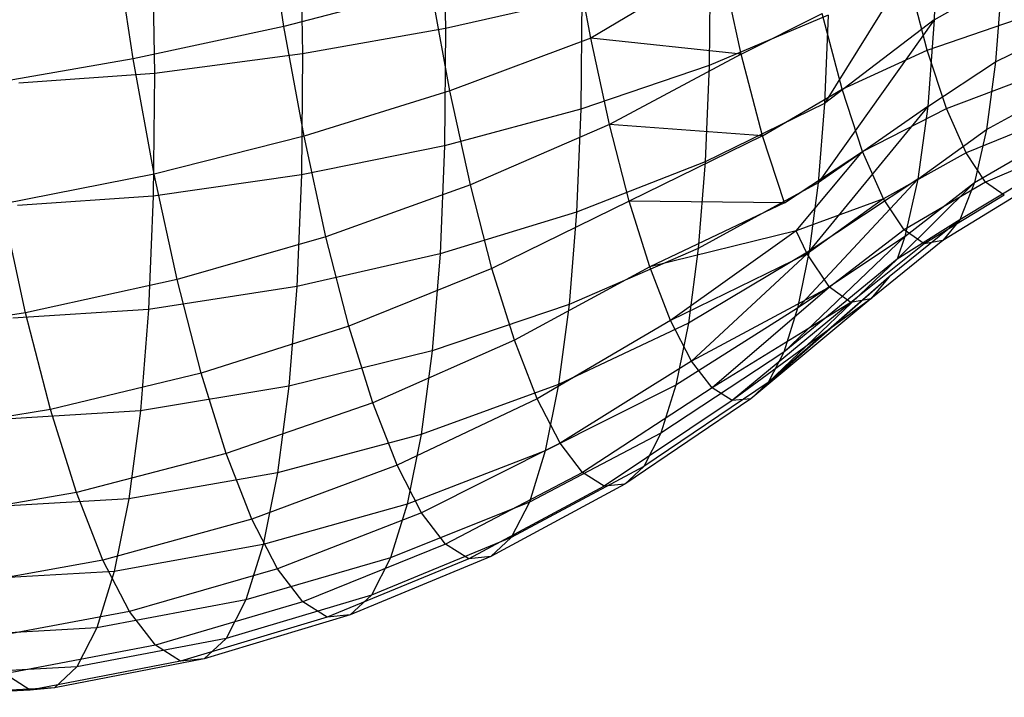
# Model space of a CAD drawing. Extents: x -18.9 to 18.9, y -18.9 to 18.9.
# Tile 42 of 52: x -3.1 to -0.2, y 4.8 to 6.8. Entities that reach past the tile are written whole.
import ezdxf

# ---------------------------------------------------------------- set-up
doc = ezdxf.new("R2010")
doc.units = 0
doc.header["$LTSCALE"] = 2.54
doc.layers.get('0').update_dxf_attribs({"color": 13, "linetype": 'CONTINUOUS'})

# ---------------------------------------------------------------- blocks, each defined once
blk = doc.blocks.new('SATELLITE-S-SENSOR-8011-80')
at = {"color": 0}
for p, q in [((17.3456, 7.1104, 18.2564), (17.3525, 6.7494, 18.3922)), ((17.3456, 7.1104, 18.2564), (17.3525, 6.7494, 18.3922)), ((16.884, 6.7554, 23.5057), (16.8317, 7.0951, 23.6366)), ((16.884, 6.7554, 23.5057), (16.8317, 7.0951, 23.6366)), ((16.9311, 7.048, 18.0945), (16.9382, 6.6757, 18.2346)), ((16.9311, 7.048, 18.0945), (16.9382, 6.6757, 18.2346)), ((18.7772, 7.058, 19.4407), (18.4503, 6.5319, 19.4103)), ((18.7772, 7.058, 19.4407), (18.4503, 6.5319, 19.4103)), ((18.7772, 7.058, 19.4407), (18.7687, 6.7743, 19.6259)), ((18.7772, 7.058, 19.4407), (18.7687, 6.7743, 19.6259)), ((16.4471, 6.661, 23.551), (16.3923, 7.0173, 23.6883)), ((16.4471, 6.661, 23.551), (16.3923, 7.0173, 23.6883)), ((16.5016, 6.9975, 17.973), (16.5088, 6.6193, 18.1152)), ((16.5016, 6.9975, 17.973), (16.5088, 6.6193, 18.1152)), ((17.7731, 6.7209, 23.1456), (17.7232, 6.9939, 23.2954)), ((17.7731, 6.7209, 23.1456), (17.7232, 6.9939, 23.2954)), ((18.1511, 6.9466, 23.0326), (17.7731, 6.7209, 23.1456)), ((18.1511, 6.9466, 23.0326), (17.7731, 6.7209, 23.1456)), ((18.1189, 6.9456, 18.816), (18.1161, 6.642, 18.9783)), ((18.1189, 6.9456, 18.816), (18.1161, 6.642, 18.9783)), ((18.2087, 6.6747, 22.8386), (18.1511, 6.9466, 23.0326)), ((18.2087, 6.6747, 22.8386), (18.1511, 6.9466, 23.0326)), ((18.7483, 6.6867, 22.5113), (18.6945, 6.8924, 22.7159)), ((18.7483, 6.6867, 22.5113), (18.6945, 6.8924, 22.7159)), ((18.7687, 6.7743, 19.6259), (18.9638, 6.8853, 19.7826)), ((18.7687, 6.7743, 19.6259), (18.9638, 6.8853, 19.7826)), ((18.9638, 6.8853, 19.7826), (18.9463, 6.6528, 19.9937)), ((18.9638, 6.8853, 19.7826), (18.9463, 6.6528, 19.9937)), ((17.3108, 6.8667, 23.4202), (16.884, 6.7554, 23.5057)), ((17.3108, 6.8667, 23.4202), (16.884, 6.7554, 23.5057)), ((17.3652, 6.5687, 23.2567), (17.3108, 6.8667, 23.4202)), ((17.3652, 6.5687, 23.2567), (17.3108, 6.8667, 23.4202)), ((17.7473, 6.8396, 18.5867), (17.3525, 6.7494, 18.3922)), ((17.7473, 6.8396, 18.5867), (17.3525, 6.7494, 18.3922)), ((17.7473, 6.8396, 18.5867), (17.7444, 6.5153, 18.7601)), ((17.7473, 6.8396, 18.5867), (17.7444, 6.5153, 18.7601)), ((18.2087, 6.6747, 22.8386), (18.4441, 6.7929, 22.7641)), ((18.2087, 6.6747, 22.8386), (18.4441, 6.7929, 22.7641)), ((18.5014, 6.5736, 22.546), (18.4441, 6.7929, 22.7641)), ((18.5014, 6.5736, 22.546), (18.4441, 6.7929, 22.7641)), ((18.4609, 6.788, 19.2266), (18.1161, 6.642, 18.9783)), ((18.4609, 6.788, 19.2266), (18.1161, 6.642, 18.9783)), ((18.7687, 6.7743, 19.6259), (18.4319, 6.3024, 19.6257)), ((18.7687, 6.7743, 19.6259), (18.4319, 6.3024, 19.6257)), ((18.4609, 6.788, 19.2266), (18.4503, 6.5319, 19.4103)), ((18.4609, 6.788, 19.2266), (18.4503, 6.5319, 19.4103)), ((18.7687, 6.7743, 19.6259), (18.4503, 6.5319, 19.4103)), ((18.7687, 6.7743, 19.6259), (18.4503, 6.5319, 19.4103)), ((18.7483, 6.6867, 22.5113), (19.0069, 6.7756, 22.5001)), ((18.7483, 6.6867, 22.5113), (19.0069, 6.7756, 22.5001)), ((18.7687, 6.7743, 19.6259), (18.75, 6.5237, 19.8533)), ((18.7687, 6.7743, 19.6259), (18.75, 6.5237, 19.8533)), ((16.884, 6.7554, 23.5057), (16.4471, 6.661, 23.551)), ((16.884, 6.7554, 23.5057), (16.4471, 6.661, 23.551)), ((16.9422, 6.437, 23.331), (16.884, 6.7554, 23.5057)), ((16.9422, 6.437, 23.331), (16.884, 6.7554, 23.5057)), ((17.3525, 6.7494, 18.3922), (16.9382, 6.6757, 18.2346)), ((17.3525, 6.7494, 18.3922), (16.9382, 6.6757, 18.2346)), ((17.3525, 6.7494, 18.3922), (17.3494, 6.4093, 18.5741)), ((17.3525, 6.7494, 18.3922), (17.3494, 6.4093, 18.5741)), ((18.9463, 6.6528, 19.9937), (19.1657, 6.7609, 20.1165)), ((18.9463, 6.6528, 19.9937), (19.1657, 6.7609, 20.1165)), ((17.7731, 6.7209, 23.1456), (17.3652, 6.5687, 23.2567)), ((17.7731, 6.7209, 23.1456), (17.3652, 6.5687, 23.2567)), ((17.8272, 6.4711, 22.9609), (17.7731, 6.7209, 23.1456)), ((18.2087, 6.6747, 22.8386), (17.7731, 6.7209, 23.1456)), ((17.8272, 6.4711, 22.9609), (17.7731, 6.7209, 23.1456)), ((18.2087, 6.6747, 22.8386), (17.7731, 6.7209, 23.1456)), ((18.5014, 6.5736, 22.546), (18.7483, 6.6867, 22.5113)), ((18.5014, 6.5736, 22.546), (18.7483, 6.6867, 22.5113)), ((18.8044, 6.5173, 22.2762), (18.7483, 6.6867, 22.5113)), ((18.8044, 6.5173, 22.2762), (18.7483, 6.6867, 22.5113)), ((16.4471, 6.661, 23.551), (16.0043, 6.5846, 23.5557)), ((16.4471, 6.661, 23.551), (16.0043, 6.5846, 23.5557)), ((16.5081, 6.3271, 23.3678), (16.4471, 6.661, 23.551)), ((16.5081, 6.3271, 23.3678), (16.4471, 6.661, 23.551)), ((16.9382, 6.6757, 18.2346), (16.5088, 6.6193, 18.1152)), ((16.9382, 6.6757, 18.2346), (16.5088, 6.6193, 18.1152)), ((16.9382, 6.6757, 18.2346), (16.9351, 6.3249, 18.4221)), ((16.9382, 6.6757, 18.2346), (16.9351, 6.3249, 18.4221)), ((18.2087, 6.6747, 22.8386), (17.8272, 6.4711, 22.9609)), ((18.2087, 6.6747, 22.8386), (17.8272, 6.4711, 22.9609)), ((18.2705, 6.4384, 22.6036), (18.2087, 6.6747, 22.8386)), ((18.2705, 6.4384, 22.6036), (18.2087, 6.6747, 22.8386)), ((18.75, 6.5237, 19.8533), (18.9463, 6.6528, 19.9937)), ((18.75, 6.5237, 19.8533), (18.9463, 6.6528, 19.9937)), ((18.9463, 6.6528, 19.9937), (18.9198, 6.4569, 20.2383)), ((18.9463, 6.6528, 19.9937), (18.9198, 6.4569, 20.2383)), ((18.1161, 6.642, 18.9783), (17.7444, 6.5153, 18.7601)), ((18.1161, 6.642, 18.9783), (17.7444, 6.5153, 18.7601)), ((18.1161, 6.642, 18.9783), (18.1046, 6.3624, 19.1789)), ((18.1161, 6.642, 18.9783), (18.1046, 6.3624, 19.1789)), ((16.5088, 6.6193, 18.1152), (16.1154, 6.591, 18.0574)), ((16.5088, 6.6193, 18.1152), (16.1154, 6.591, 18.0574)), ((16.5088, 6.6193, 18.1152), (16.5055, 6.263, 18.3058)), ((16.5088, 6.6193, 18.1152), (16.5055, 6.263, 18.3058)), ((18.8044, 6.5173, 22.2762), (19.0603, 6.6143, 22.2762)), ((18.8044, 6.5173, 22.2762), (19.0603, 6.6143, 22.2762)), ((17.3652, 6.5687, 23.2567), (16.9422, 6.437, 23.331)), ((17.3652, 6.5687, 23.2567), (16.9422, 6.437, 23.331)), ((17.4243, 6.296, 23.055), (17.3652, 6.5687, 23.2567)), ((17.4243, 6.296, 23.055), (17.3652, 6.5687, 23.2567)), ((18.2705, 6.4384, 22.6036), (18.5014, 6.5736, 22.546)), ((18.2705, 6.4384, 22.6036), (18.5014, 6.5736, 22.546)), ((18.5612, 6.3931, 22.2955), (18.5014, 6.5736, 22.546)), ((18.5612, 6.3931, 22.2955), (18.5014, 6.5736, 22.546)), ((18.9198, 6.4569, 20.2383), (19.1408, 6.5771, 20.3461)), ((18.9198, 6.4569, 20.2383), (19.1408, 6.5771, 20.3461)), ((17.7444, 6.5153, 18.7601), (17.3494, 6.4093, 18.5741)), ((17.7444, 6.5153, 18.7601), (17.3494, 6.4093, 18.5741)), ((17.7444, 6.5153, 18.7601), (17.732, 6.2166, 18.9743)), ((17.7444, 6.5153, 18.7601), (17.732, 6.2166, 18.9743)), ((18.4503, 6.5319, 19.4103), (18.1046, 6.3624, 19.1789)), ((18.4503, 6.5319, 19.4103), (18.1046, 6.3624, 19.1789)), ((18.75, 6.5237, 19.8533), (18.4058, 6.1035, 19.8691)), ((18.75, 6.5237, 19.8533), (18.4058, 6.1035, 19.8691)), ((18.4503, 6.5319, 19.4103), (18.4319, 6.3024, 19.6257)), ((18.4503, 6.5319, 19.4103), (18.4319, 6.3024, 19.6257)), ((18.75, 6.5237, 19.8533), (18.4319, 6.3024, 19.6257)), ((18.75, 6.5237, 19.8533), (18.4319, 6.3024, 19.6257)), ((18.5612, 6.3931, 22.2955), (18.8044, 6.5173, 22.2762)), ((18.5612, 6.3931, 22.2955), (18.8044, 6.5173, 22.2762)), ((18.75, 6.5237, 19.8533), (18.7214, 6.3126, 20.117)), ((18.75, 6.5237, 19.8533), (18.7214, 6.3126, 20.117)), ((18.8613, 6.3887, 22.0168), (18.8044, 6.5173, 22.2762)), ((18.8613, 6.3887, 22.0168), (18.8044, 6.5173, 22.2762)), ((19.1145, 6.4919, 22.0292), (18.8613, 6.3887, 22.0168)), ((19.1145, 6.4919, 22.0292), (18.8613, 6.3887, 22.0168)), ((17.8272, 6.4711, 22.9609), (17.4243, 6.296, 23.055)), ((17.8272, 6.4711, 22.9609), (17.4243, 6.296, 23.055)), ((17.8845, 6.249, 22.7445), (17.8272, 6.4711, 22.9609)), ((18.2705, 6.4384, 22.6036), (17.8272, 6.4711, 22.9609)), ((17.8845, 6.249, 22.7445), (17.8272, 6.4711, 22.9609)), ((18.2705, 6.4384, 22.6036), (17.8272, 6.4711, 22.9609)), ((18.7214, 6.3126, 20.117), (18.9198, 6.4569, 20.2383)), ((18.7214, 6.3126, 20.117), (18.9198, 6.4569, 20.2383)), ((18.9198, 6.4569, 20.2383), (18.8849, 6.3028, 20.5103)), ((18.9198, 6.4569, 20.2383), (18.8849, 6.3028, 20.5103)), ((16.9422, 6.437, 23.331), (16.5081, 6.3271, 23.3678)), ((16.9422, 6.437, 23.331), (16.5081, 6.3271, 23.3678)), ((17.0052, 6.1457, 23.1155), (16.9422, 6.437, 23.331)), ((17.0052, 6.1457, 23.1155), (16.9422, 6.437, 23.331)), ((18.2705, 6.4384, 22.6036), (17.8845, 6.249, 22.7445)), ((18.2705, 6.4384, 22.6036), (17.8845, 6.249, 22.7445)), ((18.335, 6.2439, 22.3337), (18.2705, 6.4384, 22.6036)), ((18.335, 6.2439, 22.3337), (18.2705, 6.4384, 22.6036)), ((18.8849, 6.3028, 20.5103), (19.1081, 6.4326, 20.6012)), ((18.8849, 6.3028, 20.5103), (19.1081, 6.4326, 20.6012)), ((17.3494, 6.4093, 18.5741), (16.9351, 6.3249, 18.4221)), ((17.3494, 6.4093, 18.5741), (16.9351, 6.3249, 18.4221)), ((17.3494, 6.4093, 18.5741), (17.3364, 6.096, 18.7988)), ((17.3494, 6.4093, 18.5741), (17.3364, 6.096, 18.7988)), ((18.335, 6.2439, 22.3337), (18.5612, 6.3931, 22.2955)), ((18.335, 6.2439, 22.3337), (18.5612, 6.3931, 22.2955)), ((18.3683, 6.1623, 22.1846), (18.5612, 6.3931, 22.2955)), ((18.3683, 6.1623, 22.1846), (18.5612, 6.3931, 22.2955)), ((18.6219, 6.256, 22.019), (18.5612, 6.3931, 22.2955)), ((18.6219, 6.256, 22.019), (18.5612, 6.3931, 22.2955)), ((19.1681, 6.4114, 21.7654), (18.9176, 6.3041, 21.7397)), ((19.1681, 6.4114, 21.7654), (18.9176, 6.3041, 21.7397)), ((18.8613, 6.3887, 22.0168), (18.6219, 6.256, 22.019)), ((18.8613, 6.3887, 22.0168), (18.6219, 6.256, 22.019)), ((18.9176, 6.3041, 21.7397), (18.8613, 6.3887, 22.0168)), ((18.9176, 6.3041, 21.7397), (18.8613, 6.3887, 22.0168)), ((18.1046, 6.3624, 19.1789), (17.732, 6.2166, 18.9743)), ((18.1046, 6.3624, 19.1789), (17.732, 6.2166, 18.9743)), ((18.1046, 6.3624, 19.1789), (18.0844, 6.1118, 19.4141)), ((18.1046, 6.3624, 19.1789), (18.0844, 6.1118, 19.4141)), ((16.5081, 6.3271, 23.3678), (16.0673, 6.2402, 23.3667)), ((16.5081, 6.3271, 23.3678), (16.0673, 6.2402, 23.3667)), ((16.9351, 6.3249, 18.4221), (16.5055, 6.263, 18.3058)), ((16.9351, 6.3249, 18.4221), (16.5055, 6.263, 18.3058)), ((16.5742, 6.0216, 23.1418), (16.5081, 6.3271, 23.3678)), ((16.5742, 6.0216, 23.1418), (16.5081, 6.3271, 23.3678)), ((16.9351, 6.3249, 18.4221), (16.9217, 6.0017, 18.6539)), ((16.9351, 6.3249, 18.4221), (16.9217, 6.0017, 18.6539)), ((18.7214, 6.3126, 20.117), (18.3727, 5.9388, 20.1359)), ((18.7214, 6.3126, 20.117), (18.3727, 5.9388, 20.1359)), ((18.7214, 6.3126, 20.117), (18.4058, 6.1035, 19.8691)), ((18.7214, 6.3126, 20.117), (18.4058, 6.1035, 19.8691)), ((18.7214, 6.3126, 20.117), (18.6837, 6.1465, 20.41)), ((18.7214, 6.3126, 20.117), (18.6837, 6.1465, 20.41)), ((19.0682, 6.3309, 20.8754), (18.8424, 6.1945, 20.8025)), ((19.0682, 6.3309, 20.8754), (18.8424, 6.1945, 20.8025)), ((17.4243, 6.296, 23.055), (17.0052, 6.1457, 23.1155)), ((17.4243, 6.296, 23.055), (17.0052, 6.1457, 23.1155)), ((17.4868, 6.0535, 22.8188), (17.4243, 6.296, 23.055)), ((17.4868, 6.0535, 22.8188), (17.4243, 6.296, 23.055)), ((18.4319, 6.3024, 19.6257), (18.0844, 6.1118, 19.4141)), ((18.4319, 6.3024, 19.6257), (18.0844, 6.1118, 19.4141)), ((18.4319, 6.3024, 19.6257), (18.4058, 6.1035, 19.8691)), ((18.4319, 6.3024, 19.6257), (18.4058, 6.1035, 19.8691)), ((18.8849, 6.3028, 20.5103), (18.6613, 6.0806, 20.5686)), ((18.8849, 6.3028, 20.5103), (18.6613, 6.0806, 20.5686)), ((18.9176, 6.3041, 21.7397), (18.6819, 6.1659, 21.7236)), ((18.9176, 6.3041, 21.7397), (18.6819, 6.1659, 21.7236)), ((18.6837, 6.1465, 20.41), (18.8849, 6.3028, 20.5103)), ((18.6837, 6.1465, 20.41), (18.8849, 6.3028, 20.5103)), ((18.8849, 6.3028, 20.5103), (18.8424, 6.1945, 20.8025)), ((18.8849, 6.3028, 20.5103), (18.8424, 6.1945, 20.8025)), ((18.9717, 6.2659, 21.4521), (18.9176, 6.3041, 21.7397)), ((18.9717, 6.2659, 21.4521), (18.9176, 6.3041, 21.7397)), ((16.5055, 6.263, 18.3058), (16.1122, 6.2361, 18.2471)), ((16.5055, 6.263, 18.3058), (16.1122, 6.2361, 18.2471)), ((16.5055, 6.263, 18.3058), (16.492, 5.9348, 18.5412)), ((16.5055, 6.263, 18.3058), (16.492, 5.9348, 18.5412)), ((18.6219, 6.256, 22.019), (18.3683, 6.1623, 22.1846)), ((18.6219, 6.256, 22.019), (18.3683, 6.1623, 22.1846)), ((18.6219, 6.256, 22.019), (18.4003, 6.0961, 22.0357)), ((18.6219, 6.256, 22.019), (18.4003, 6.0961, 22.0357)), ((18.6819, 6.1659, 21.7236), (18.6219, 6.256, 22.019)), ((18.6819, 6.1659, 21.7236), (18.6219, 6.256, 22.019)), ((18.9717, 6.2659, 21.4521), (18.7396, 6.1252, 21.4171)), ((18.9717, 6.2659, 21.4521), (18.7396, 6.1252, 21.4171)), ((19.0224, 6.2749, 21.1615), (18.7936, 6.1348, 21.1074)), ((19.0224, 6.2749, 21.1615), (18.7936, 6.1348, 21.1074)), ((16.1355, 5.925, 23.1336), (16.0673, 6.2402, 23.3667)), ((16.1355, 5.925, 23.1336), (16.0673, 6.2402, 23.3667)), ((17.8845, 6.249, 22.7445), (17.4868, 6.0535, 22.8188)), ((17.8845, 6.249, 22.7445), (17.4868, 6.0535, 22.8188)), ((17.944, 6.0584, 22.5004), (17.8845, 6.249, 22.7445)), ((18.335, 6.2439, 22.3337), (17.8845, 6.249, 22.7445)), ((17.944, 6.0584, 22.5004), (17.8845, 6.249, 22.7445)), ((18.335, 6.2439, 22.3337), (17.8845, 6.249, 22.7445)), ((18.335, 6.2439, 22.3337), (17.944, 6.0584, 22.5004)), ((18.335, 6.2439, 22.3337), (17.944, 6.0584, 22.5004)), ((17.732, 6.2166, 18.9743), (17.3364, 6.096, 18.7988)), ((17.732, 6.2166, 18.9743), (17.3364, 6.096, 18.7988)), ((17.732, 6.2166, 18.9743), (17.7105, 5.9489, 19.2256)), ((17.732, 6.2166, 18.9743), (17.7105, 5.9489, 19.2256)), ((18.8424, 6.1945, 20.8025), (18.638, 6.0298, 20.7249)), ((18.8424, 6.1945, 20.8025), (18.638, 6.0298, 20.7249)), ((18.8424, 6.1945, 20.8025), (18.6613, 6.0806, 20.5686)), ((18.8424, 6.1945, 20.8025), (18.6613, 6.0806, 20.5686)), ((18.8424, 6.1945, 20.8025), (18.7936, 6.1348, 21.1074)), ((18.8424, 6.1945, 20.8025), (18.7936, 6.1348, 21.1074)), ((18.6819, 6.1659, 21.7236), (18.465, 5.9991, 21.7175)), ((18.6819, 6.1659, 21.7236), (18.465, 5.9991, 21.7175)), ((18.7396, 6.1252, 21.4171), (18.6819, 6.1659, 21.7236)), ((18.7396, 6.1252, 21.4171), (18.6819, 6.1659, 21.7236)), ((17.0052, 6.1457, 23.1155), (16.5742, 6.0216, 23.1418)), ((17.0052, 6.1457, 23.1155), (16.5742, 6.0216, 23.1418)), ((17.0721, 5.8866, 22.8632), (17.0052, 6.1457, 23.1155)), ((17.0721, 5.8866, 22.8632), (17.0052, 6.1457, 23.1155)), ((18.3683, 6.1623, 22.1846), (17.944, 6.0584, 22.5004)), ((18.3683, 6.1623, 22.1846), (17.944, 6.0584, 22.5004)), ((18.3683, 6.1623, 22.1846), (18.0047, 5.9029, 22.2329)), ((18.3683, 6.1623, 22.1846), (18.0047, 5.9029, 22.2329)), ((18.6837, 6.1465, 20.41), (18.3331, 5.8113, 20.4216)), ((18.6837, 6.1465, 20.41), (18.3331, 5.8113, 20.4216)), ((18.4003, 6.0961, 22.0357), (18.3683, 6.1623, 22.1846)), ((18.4003, 6.0961, 22.0357), (18.3683, 6.1623, 22.1846)), ((18.6837, 6.1465, 20.41), (18.3727, 5.9388, 20.1359)), ((18.6837, 6.1465, 20.41), (18.3727, 5.9388, 20.1359)), ((18.6837, 6.1465, 20.41), (18.6613, 6.0806, 20.5686)), ((18.6837, 6.1465, 20.41), (18.6613, 6.0806, 20.5686)), ((18.0844, 6.1118, 19.4141), (17.7105, 5.9489, 19.2256)), ((18.0844, 6.1118, 19.4141), (17.7105, 5.9489, 19.2256)), ((18.0844, 6.1118, 19.4141), (18.056, 5.8947, 19.6797)), ((18.0844, 6.1118, 19.4141), (18.056, 5.8947, 19.6797)), ((18.7396, 6.1252, 21.4171), (18.5272, 5.9551, 21.3872)), ((18.7396, 6.1252, 21.4171), (18.5272, 5.9551, 21.3872)), ((18.7936, 6.1348, 21.1074), (18.5853, 5.9655, 21.0535)), ((18.7936, 6.1348, 21.1074), (18.5853, 5.9655, 21.0535)), ((18.7936, 6.1348, 21.1074), (18.7396, 6.1252, 21.4171)), ((18.7936, 6.1348, 21.1074), (18.7396, 6.1252, 21.4171)), ((17.3364, 6.096, 18.7988), (16.9217, 6.0017, 18.6539)), ((17.3364, 6.096, 18.7988), (16.9217, 6.0017, 18.6539)), ((17.3364, 6.096, 18.7988), (17.3138, 5.8152, 19.0623)), ((17.3364, 6.096, 18.7988), (17.3138, 5.8152, 19.0623)), ((18.4003, 6.0961, 22.0357), (18.0047, 5.9029, 22.2329)), ((18.4003, 6.0961, 22.0357), (18.0047, 5.9029, 22.2329)), ((18.4058, 6.1035, 19.8691), (18.056, 5.8947, 19.6797)), ((18.4058, 6.1035, 19.8691), (18.056, 5.8947, 19.6797)), ((18.4003, 6.0961, 22.0357), (18.0654, 5.7852, 21.9467)), ((18.4003, 6.0961, 22.0357), (18.0654, 5.7852, 21.9467)), ((18.6613, 6.0806, 20.5686), (18.2876, 5.7231, 20.7209)), ((18.6613, 6.0806, 20.5686), (18.2876, 5.7231, 20.7209)), ((18.6613, 6.0806, 20.5686), (18.3331, 5.8113, 20.4216)), ((18.6613, 6.0806, 20.5686), (18.3331, 5.8113, 20.4216)), ((18.4058, 6.1035, 19.8691), (18.3727, 5.9388, 20.1359)), ((18.4058, 6.1035, 19.8691), (18.3727, 5.9388, 20.1359)), ((18.465, 5.9991, 21.7175), (18.4003, 6.0961, 22.0357)), ((18.465, 5.9991, 21.7175), (18.4003, 6.0961, 22.0357)), ((17.4868, 6.0535, 22.8188), (17.0721, 5.8866, 22.8632)), ((17.4868, 6.0535, 22.8188), (17.0721, 5.8866, 22.8632)), ((17.5518, 5.8455, 22.5523), (17.4868, 6.0535, 22.8188)), ((17.5518, 5.8455, 22.5523), (17.4868, 6.0535, 22.8188)), ((17.944, 6.0584, 22.5004), (17.5518, 5.8455, 22.5523)), ((17.944, 6.0584, 22.5004), (17.5518, 5.8455, 22.5523)), ((18.0047, 5.9029, 22.2329), (17.944, 6.0584, 22.5004)), ((18.0047, 5.9029, 22.2329), (17.944, 6.0584, 22.5004)), ((16.5742, 6.0216, 23.1418), (16.1355, 5.925, 23.1336)), ((16.5742, 6.0216, 23.1418), (16.1355, 5.925, 23.1336)), ((16.6443, 5.7499, 22.8772), (16.5742, 6.0216, 23.1418)), ((16.6443, 5.7499, 22.8772), (16.5742, 6.0216, 23.1418)), ((18.638, 6.0298, 20.7249), (18.2372, 5.676, 21.0286)), ((18.638, 6.0298, 20.7249), (18.2372, 5.676, 21.0286)), ((18.638, 6.0298, 20.7249), (18.2876, 5.7231, 20.7209)), ((18.638, 6.0298, 20.7249), (18.2876, 5.7231, 20.7209)), ((18.638, 6.0298, 20.7249), (18.5853, 5.9655, 21.0535)), ((18.638, 6.0298, 20.7249), (18.5853, 5.9655, 21.0535)), ((16.9217, 6.0017, 18.6539), (16.492, 5.9348, 18.5412)), ((16.9217, 6.0017, 18.6539), (16.492, 5.9348, 18.5412)), ((16.9217, 6.0017, 18.6539), (16.8984, 5.7121, 18.9257)), ((16.9217, 6.0017, 18.6539), (16.8984, 5.7121, 18.9257)), ((18.465, 5.9991, 21.7175), (18.0654, 5.7852, 21.9467)), ((18.465, 5.9991, 21.7175), (18.0654, 5.7852, 21.9467)), ((18.465, 5.9991, 21.7175), (18.1251, 5.7073, 21.647)), ((18.465, 5.9991, 21.7175), (18.1251, 5.7073, 21.647)), ((18.5272, 5.9551, 21.3872), (18.465, 5.9991, 21.7175)), ((18.5272, 5.9551, 21.3872), (18.465, 5.9991, 21.7175)), ((18.5853, 5.9655, 21.0535), (18.1827, 5.6707, 21.3392)), ((18.5853, 5.9655, 21.0535), (18.1827, 5.6707, 21.3392)), ((18.5853, 5.9655, 21.0535), (18.2372, 5.676, 21.0286)), ((18.5853, 5.9655, 21.0535), (18.2372, 5.676, 21.0286)), ((18.5853, 5.9655, 21.0535), (18.5272, 5.9551, 21.3872)), ((18.5853, 5.9655, 21.0535), (18.5272, 5.9551, 21.3872)), ((17.7105, 5.9489, 19.2256), (17.3138, 5.8152, 19.0623)), ((17.7105, 5.9489, 19.2256), (17.3138, 5.8152, 19.0623)), ((17.7105, 5.9489, 19.2256), (17.6801, 5.7169, 19.5094)), ((17.7105, 5.9489, 19.2256), (17.6801, 5.7169, 19.5094)), ((18.3727, 5.9388, 20.1359), (18.0198, 5.7149, 19.971)), ((18.3727, 5.9388, 20.1359), (18.0198, 5.7149, 19.971)), ((18.5272, 5.9551, 21.3872), (18.1251, 5.7073, 21.647)), ((18.5272, 5.9551, 21.3872), (18.1251, 5.7073, 21.647)), ((18.5272, 5.9551, 21.3872), (18.1827, 5.6707, 21.3392)), ((18.5272, 5.9551, 21.3872), (18.1827, 5.6707, 21.3392)), ((18.3727, 5.9388, 20.1359), (18.3331, 5.8113, 20.4216)), ((18.3727, 5.9388, 20.1359), (18.3331, 5.8113, 20.4216)), ((16.1355, 5.925, 23.1336), (15.6934, 5.8569, 23.0911)), ((16.1355, 5.925, 23.1336), (15.6934, 5.8569, 23.0911)), ((16.492, 5.9348, 18.5412), (16.0987, 5.9093, 18.4816)), ((16.492, 5.9348, 18.5412), (16.0987, 5.9093, 18.4816)), ((16.2078, 5.6447, 22.8607), (16.1355, 5.925, 23.1336)), ((16.2078, 5.6447, 22.8607), (16.1355, 5.925, 23.1336)), ((16.492, 5.9348, 18.5412), (16.4683, 5.6407, 18.8172)), ((16.492, 5.9348, 18.5412), (16.4683, 5.6407, 18.8172)), ((17.0721, 5.8866, 22.8632), (16.6443, 5.7499, 22.8772)), ((17.0721, 5.8866, 22.8632), (16.6443, 5.7499, 22.8772)), ((17.1415, 5.6644, 22.5785), (17.0721, 5.8866, 22.8632)), ((17.1415, 5.6644, 22.5785), (17.0721, 5.8866, 22.8632)), ((18.0047, 5.9029, 22.2329), (17.618, 5.6757, 22.2603)), ((18.0047, 5.9029, 22.2329), (17.618, 5.6757, 22.2603)), ((18.056, 5.8947, 19.6797), (17.6801, 5.7169, 19.5094)), ((18.056, 5.8947, 19.6797), (17.6801, 5.7169, 19.5094)), ((18.0654, 5.7852, 21.9467), (18.0047, 5.9029, 22.2329)), ((18.0654, 5.7852, 21.9467), (18.0047, 5.9029, 22.2329)), ((18.056, 5.8947, 19.6797), (18.0198, 5.7149, 19.971)), ((18.056, 5.8947, 19.6797), (18.0198, 5.7149, 19.971)), ((17.5518, 5.8455, 22.5523), (17.1415, 5.6644, 22.5785)), ((17.5518, 5.8455, 22.5523), (17.1415, 5.6644, 22.5785)), ((17.618, 5.6757, 22.2603), (17.5518, 5.8455, 22.5523)), ((17.618, 5.6757, 22.2603), (17.5518, 5.8455, 22.5523)), ((17.3138, 5.8152, 19.0623), (16.8984, 5.7121, 18.9257)), ((17.3138, 5.8152, 19.0623), (16.8984, 5.7121, 18.9257)), ((17.3138, 5.8152, 19.0623), (17.282, 5.5719, 19.3599)), ((17.3138, 5.8152, 19.0623), (17.282, 5.5719, 19.3599)), ((18.3331, 5.8113, 20.4216), (17.9765, 5.5757, 20.2829)), ((18.3331, 5.8113, 20.4216), (17.9765, 5.5757, 20.2829)), ((18.3331, 5.8113, 20.4216), (18.2876, 5.7231, 20.7209)), ((18.3331, 5.8113, 20.4216), (18.2876, 5.7231, 20.7209)), ((18.0654, 5.7852, 21.9467), (17.6843, 5.5471, 21.9479)), ((18.0654, 5.7852, 21.9467), (17.6843, 5.5471, 21.9479)), ((18.1251, 5.7073, 21.647), (18.0654, 5.7852, 21.9467)), ((18.1251, 5.7073, 21.647), (18.0654, 5.7852, 21.9467)), ((16.6443, 5.7499, 22.8772), (16.2078, 5.6447, 22.8607)), ((16.6443, 5.7499, 22.8772), (16.2078, 5.6447, 22.8607)), ((16.7171, 5.5168, 22.5786), (16.6443, 5.7499, 22.8772)), ((16.7171, 5.5168, 22.5786), (16.6443, 5.7499, 22.8772)), ((16.8984, 5.7121, 18.9257), (16.4683, 5.6407, 18.8172)), ((16.8984, 5.7121, 18.9257), (16.4683, 5.6407, 18.8172)), ((16.8984, 5.7121, 18.9257), (16.8656, 5.4612, 19.2327)), ((16.8984, 5.7121, 18.9257), (16.8656, 5.4612, 19.2327)), ((17.6801, 5.7169, 19.5094), (17.282, 5.5719, 19.3599)), ((17.6801, 5.7169, 19.5094), (17.282, 5.5719, 19.3599)), ((17.6801, 5.7169, 19.5094), (17.6415, 5.5248, 19.8207)), ((17.6801, 5.7169, 19.5094), (17.6415, 5.5248, 19.8207)), ((18.0198, 5.7149, 19.971), (17.6415, 5.5248, 19.8207)), ((18.0198, 5.7149, 19.971), (17.6415, 5.5248, 19.8207)), ((18.1251, 5.7073, 21.647), (17.7495, 5.4621, 21.6207)), ((18.1251, 5.7073, 21.647), (17.7495, 5.4621, 21.6207)), ((18.2876, 5.7231, 20.7209), (17.9269, 5.4795, 20.6097)), ((18.2876, 5.7231, 20.7209), (17.9269, 5.4795, 20.6097)), ((18.0198, 5.7149, 19.971), (17.9765, 5.5757, 20.2829)), ((18.0198, 5.7149, 19.971), (17.9765, 5.5757, 20.2829)), ((18.1827, 5.6707, 21.3392), (18.1251, 5.7073, 21.647)), ((18.1827, 5.6707, 21.3392), (18.1251, 5.7073, 21.647)), ((18.2876, 5.7231, 20.7209), (18.2372, 5.676, 21.0286)), ((18.2876, 5.7231, 20.7209), (18.2372, 5.676, 21.0286)), ((17.1415, 5.6644, 22.5785), (16.7171, 5.5168, 22.5786)), ((17.1415, 5.6644, 22.5785), (16.7171, 5.5168, 22.5786)), ((17.2122, 5.4829, 22.2664), (17.1415, 5.6644, 22.5785)), ((17.2122, 5.4829, 22.2664), (17.1415, 5.6644, 22.5785)), ((17.618, 5.6757, 22.2603), (17.2122, 5.4829, 22.2664)), ((17.618, 5.6757, 22.2603), (17.2122, 5.4829, 22.2664)), ((17.6843, 5.5471, 21.9479), (17.618, 5.6757, 22.2603)), ((17.6843, 5.5471, 21.9479), (17.618, 5.6757, 22.2603)), ((18.1827, 5.6707, 21.3392), (17.8124, 5.4222, 21.2846)), ((18.1827, 5.6707, 21.3392), (17.8124, 5.4222, 21.2846)), ((18.2372, 5.676, 21.0286), (17.8719, 5.428, 20.9456)), ((18.2372, 5.676, 21.0286), (17.8719, 5.428, 20.9456)), ((18.2372, 5.676, 21.0286), (18.1827, 5.6707, 21.3392)), ((18.2372, 5.676, 21.0286), (18.1827, 5.6707, 21.3392)), ((16.2078, 5.6447, 22.8607), (15.7669, 5.5722, 22.8138)), ((16.2078, 5.6447, 22.8607), (15.7669, 5.5722, 22.8138)), ((16.4683, 5.6407, 18.8172), (16.0751, 5.6164, 18.7565)), ((16.4683, 5.6407, 18.8172), (16.0751, 5.6164, 18.7565)), ((16.2829, 5.4043, 22.5527), (16.2078, 5.6447, 22.8607)), ((16.2829, 5.4043, 22.5527), (16.2078, 5.6447, 22.8607)), ((16.4683, 5.6407, 18.8172), (16.4349, 5.3858, 19.129)), ((16.4683, 5.6407, 18.8172), (16.4349, 5.3858, 19.129)), ((17.282, 5.5719, 19.3599), (16.8656, 5.4612, 19.2327)), ((17.282, 5.5719, 19.3599), (16.8656, 5.4612, 19.2327)), ((17.282, 5.5719, 19.3599), (17.2415, 5.3705, 19.6864)), ((17.282, 5.5719, 19.3599), (17.2415, 5.3705, 19.6864)), ((17.9765, 5.5757, 20.2829), (17.5953, 5.3761, 20.1538)), ((17.9765, 5.5757, 20.2829), (17.5953, 5.3761, 20.1538)), ((17.9765, 5.5757, 20.2829), (17.9269, 5.4795, 20.6097)), ((17.9765, 5.5757, 20.2829), (17.9269, 5.4795, 20.6097)), ((17.6843, 5.5471, 21.9479), (17.2831, 5.3456, 21.9327)), ((17.6843, 5.5471, 21.9479), (17.2831, 5.3456, 21.9327)), ((17.7495, 5.4621, 21.6207), (17.6843, 5.5471, 21.9479)), ((17.7495, 5.4621, 21.6207), (17.6843, 5.5471, 21.9479)), ((16.7171, 5.5168, 22.5786), (16.2829, 5.4043, 22.5527)), ((16.7171, 5.5168, 22.5786), (16.2829, 5.4043, 22.5527)), ((16.7913, 5.3266, 22.2513), (16.7171, 5.5168, 22.5786)), ((16.7913, 5.3266, 22.2513), (16.7171, 5.5168, 22.5786)), ((17.6415, 5.5248, 19.8207), (17.2415, 5.3705, 19.6864)), ((17.6415, 5.5248, 19.8207), (17.2415, 5.3705, 19.6864)), ((17.6415, 5.5248, 19.8207), (17.5953, 5.3761, 20.1538)), ((17.6415, 5.5248, 19.8207), (17.5953, 5.3761, 20.1538)), ((17.2122, 5.4829, 22.2664), (16.7913, 5.3266, 22.2513)), ((17.2122, 5.4829, 22.2664), (16.7913, 5.3266, 22.2513)), ((17.2831, 5.3456, 21.9327), (17.2122, 5.4829, 22.2664)), ((17.2831, 5.3456, 21.9327), (17.2122, 5.4829, 22.2664)), ((17.9269, 5.4795, 20.6097), (17.5423, 5.2733, 20.503)), ((17.9269, 5.4795, 20.6097), (17.5423, 5.2733, 20.503)), ((17.9269, 5.4795, 20.6097), (17.8719, 5.428, 20.9456)), ((17.9269, 5.4795, 20.6097), (17.8719, 5.428, 20.9456)), ((16.8656, 5.4612, 19.2327), (16.4349, 5.3858, 19.129)), ((16.8656, 5.4612, 19.2327), (16.4349, 5.3858, 19.129)), ((16.8656, 5.4612, 19.2327), (16.8238, 5.2534, 19.5694)), ((16.8656, 5.4612, 19.2327), (16.8238, 5.2534, 19.5694)), ((17.7495, 5.4621, 21.6207), (17.3527, 5.2548, 21.5831)), ((17.7495, 5.4621, 21.6207), (17.3527, 5.2548, 21.5831)), ((17.8124, 5.4222, 21.2846), (17.7495, 5.4621, 21.6207)), ((17.8124, 5.4222, 21.2846), (17.7495, 5.4621, 21.6207)), ((17.8124, 5.4222, 21.2846), (17.4199, 5.2121, 21.2241)), ((17.8124, 5.4222, 21.2846), (17.4199, 5.2121, 21.2241)), ((17.8719, 5.428, 20.9456), (17.4835, 5.2183, 20.8619)), ((17.8719, 5.428, 20.9456), (17.4835, 5.2183, 20.8619)), ((17.8719, 5.428, 20.9456), (17.8124, 5.4222, 21.2846)), ((17.8719, 5.428, 20.9456), (17.8124, 5.4222, 21.2846)), ((16.2829, 5.4043, 22.5527), (15.8431, 5.328, 22.501)), ((16.2829, 5.4043, 22.5527), (15.8431, 5.328, 22.501)), ((16.3594, 5.2081, 22.2151), (16.2829, 5.4043, 22.5527)), ((16.3594, 5.2081, 22.2151), (16.2829, 5.4043, 22.5527)), ((16.4349, 5.3858, 19.129), (16.0419, 5.3626, 19.067)), ((16.4349, 5.3858, 19.129), (16.0419, 5.3626, 19.067)), ((16.4349, 5.3858, 19.129), (16.3925, 5.1748, 19.471)), ((16.4349, 5.3858, 19.129), (16.3925, 5.1748, 19.471)), ((17.2415, 5.3705, 19.6864), (16.8238, 5.2534, 19.5694)), ((17.2415, 5.3705, 19.6864), (16.8238, 5.2534, 19.5694)), ((17.5953, 5.3761, 20.1538), (17.193, 5.2145, 20.0358)), ((17.5953, 5.3761, 20.1538), (17.193, 5.2145, 20.0358)), ((17.2415, 5.3705, 19.6864), (17.193, 5.2145, 20.0358)), ((17.2415, 5.3705, 19.6864), (17.193, 5.2145, 20.0358)), ((17.5953, 5.3761, 20.1538), (17.5423, 5.2733, 20.503)), ((17.5953, 5.3761, 20.1538), (17.5423, 5.2733, 20.503)), ((17.2831, 5.3456, 21.9327), (16.8656, 5.1825, 21.9013)), ((17.2831, 5.3456, 21.9327), (16.8656, 5.1825, 21.9013)), ((17.3527, 5.2548, 21.5831), (17.2831, 5.3456, 21.9327)), ((17.3527, 5.2548, 21.5831), (17.2831, 5.3456, 21.9327)), ((16.7913, 5.3266, 22.2513), (16.3594, 5.2081, 22.2151)), ((16.7913, 5.3266, 22.2513), (16.3594, 5.2081, 22.2151)), ((16.8656, 5.1825, 21.9013), (16.7913, 5.3266, 22.2513)), ((16.8656, 5.1825, 21.9013), (16.7913, 5.3266, 22.2513)), ((16.8238, 5.2534, 19.5694), (16.3925, 5.1748, 19.471)), ((16.8238, 5.2534, 19.5694), (16.3925, 5.1748, 19.471)), ((16.8238, 5.2534, 19.5694), (16.7738, 5.0925, 19.9298)), ((16.8238, 5.2534, 19.5694), (16.7738, 5.0925, 19.9298)), ((17.3527, 5.2548, 21.5831), (16.9386, 5.0873, 21.5347)), ((17.3527, 5.2548, 21.5831), (16.9386, 5.0873, 21.5347)), ((17.5423, 5.2733, 20.503), (17.1374, 5.1067, 20.4019)), ((17.5423, 5.2733, 20.503), (17.1374, 5.1067, 20.4019)), ((17.4199, 5.2121, 21.2241), (17.3527, 5.2548, 21.5831)), ((17.4199, 5.2121, 21.2241), (17.3527, 5.2548, 21.5831)), ((17.5423, 5.2733, 20.503), (17.4835, 5.2183, 20.8619)), ((17.5423, 5.2733, 20.503), (17.4835, 5.2183, 20.8619)), ((16.3594, 5.2081, 22.2151), (15.9209, 5.1287, 22.1582)), ((16.3594, 5.2081, 22.2151), (15.9209, 5.1287, 22.1582)), ((16.436, 5.0595, 21.8541), (16.3594, 5.2081, 22.2151)), ((16.436, 5.0595, 21.8541), (16.3594, 5.2081, 22.2151)), ((17.193, 5.2145, 20.0358), (16.7738, 5.0925, 19.9298)), ((17.193, 5.2145, 20.0358), (16.7738, 5.0925, 19.9298)), ((17.4199, 5.2121, 21.2241), (17.0091, 5.0425, 21.1582)), ((17.4199, 5.2121, 21.2241), (17.0091, 5.0425, 21.1582)), ((17.4835, 5.2183, 20.8619), (17.0758, 5.049, 20.7783)), ((17.4835, 5.2183, 20.8619), (17.0758, 5.049, 20.7783)), ((17.193, 5.2145, 20.0358), (17.1374, 5.1067, 20.4019)), ((17.193, 5.2145, 20.0358), (17.1374, 5.1067, 20.4019)), ((17.4835, 5.2183, 20.8619), (17.4199, 5.2121, 21.2241)), ((17.4835, 5.2183, 20.8619), (17.4199, 5.2121, 21.2241)), ((16.3925, 5.1748, 19.471), (15.9996, 5.1525, 19.4075)), ((16.3925, 5.1748, 19.471), (15.9996, 5.1525, 19.4075)), ((16.3925, 5.1748, 19.471), (16.3417, 5.0113, 19.8371)), ((16.3925, 5.1748, 19.471), (16.3417, 5.0113, 19.8371)), ((16.8656, 5.1825, 21.9013), (16.436, 5.0595, 21.8541)), ((16.8656, 5.1825, 21.9013), (16.436, 5.0595, 21.8541)), ((16.9386, 5.0873, 21.5347), (16.8656, 5.1825, 21.9013)), ((16.9386, 5.0873, 21.5347), (16.8656, 5.1825, 21.9013)), ((16.7738, 5.0925, 19.9298), (16.3417, 5.0113, 19.8371)), ((16.7738, 5.0925, 19.9298), (16.3417, 5.0113, 19.8371)), ((16.9386, 5.0873, 21.5347), (16.5114, 4.9613, 21.476)), ((16.9386, 5.0873, 21.5347), (16.5114, 4.9613, 21.476)), ((17.1374, 5.1067, 20.4019), (16.7164, 4.9813, 20.3075)), ((17.1374, 5.1067, 20.4019), (16.7164, 4.9813, 20.3075)), ((16.7738, 5.0925, 19.9298), (16.7164, 4.9813, 20.3075)), ((16.7738, 5.0925, 19.9298), (16.7164, 4.9813, 20.3075)), ((17.0091, 5.0425, 21.1582), (16.9386, 5.0873, 21.5347)), ((17.0091, 5.0425, 21.1582), (16.9386, 5.0873, 21.5347)), ((17.1374, 5.1067, 20.4019), (17.0758, 5.049, 20.7783)), ((17.1374, 5.1067, 20.4019), (17.0758, 5.049, 20.7783)), ((16.436, 5.0595, 21.8541), (15.9987, 4.9778, 21.7915)), ((16.436, 5.0595, 21.8541), (15.9987, 4.9778, 21.7915)), ((16.5114, 4.9613, 21.476), (16.436, 5.0595, 21.8541)), ((16.5114, 4.9613, 21.476), (16.436, 5.0595, 21.8541)), ((17.0091, 5.0425, 21.1582), (16.5841, 4.9151, 21.0876)), ((17.0091, 5.0425, 21.1582), (16.5841, 4.9151, 21.0876)), ((17.0758, 5.049, 20.7783), (16.6528, 4.9218, 20.6957)), ((17.0758, 5.049, 20.7783), (16.6528, 4.9218, 20.6957)), ((17.0758, 5.049, 20.7783), (17.0091, 5.0425, 21.1582)), ((17.0758, 5.049, 20.7783), (17.0091, 5.0425, 21.1582)), ((16.3417, 5.0113, 19.8371), (15.949, 4.9897, 19.772)), ((16.3417, 5.0113, 19.8371), (15.949, 4.9897, 19.772)), ((16.3417, 5.0113, 19.8371), (16.2835, 4.8984, 20.2207)), ((16.3417, 5.0113, 19.8371), (16.2835, 4.8984, 20.2207)), ((16.7164, 4.9813, 20.3075), (16.2835, 4.8984, 20.2207)), ((16.7164, 4.9813, 20.3075), (16.2835, 4.8984, 20.2207)), ((16.7164, 4.9813, 20.3075), (16.6528, 4.9218, 20.6957)), ((16.7164, 4.9813, 20.3075), (16.6528, 4.9218, 20.6957)), ((16.5114, 4.9613, 21.476), (16.0752, 4.878, 21.4074)), ((16.5114, 4.9613, 21.476), (16.0752, 4.878, 21.4074)), ((16.5841, 4.9151, 21.0876), (16.5114, 4.9613, 21.476)), ((16.5841, 4.9151, 21.0876), (16.5114, 4.9613, 21.476)), ((16.5841, 4.9151, 21.0876), (16.149, 4.8311, 21.0129)), ((16.5841, 4.9151, 21.0876), (16.149, 4.8311, 21.0129)), ((16.6528, 4.9218, 20.6957), (16.2189, 4.8379, 20.615)), ((16.6528, 4.9218, 20.6957), (16.2189, 4.8379, 20.615)), ((16.6528, 4.9218, 20.6957), (16.5841, 4.9151, 21.0876)), ((16.6528, 4.9218, 20.6957), (16.5841, 4.9151, 21.0876)), ((16.2835, 4.8984, 20.2207), (15.8911, 4.8773, 20.154)), ((16.2835, 4.8984, 20.2207), (15.8911, 4.8773, 20.154)), ((16.2835, 4.8984, 20.2207), (16.2189, 4.8379, 20.615)), ((16.2835, 4.8984, 20.2207), (16.2189, 4.8379, 20.615)), ((16.149, 4.8311, 21.0129), (16.0752, 4.878, 21.4074)), ((16.149, 4.8311, 21.0129), (16.0752, 4.878, 21.4074)), ((16.149, 4.8311, 21.0129), (15.7572, 4.8103, 20.9429)), ((16.149, 4.8311, 21.0129), (15.7572, 4.8103, 20.9429)), ((16.2189, 4.8379, 20.615), (15.8267, 4.8171, 20.5467)), ((16.2189, 4.8379, 20.615), (15.8267, 4.8171, 20.5467)), ((16.2189, 4.8379, 20.615), (16.149, 4.8311, 21.0129)), ((16.2189, 4.8379, 20.615), (16.149, 4.8311, 21.0129))]:
    blk.add_line(p, q, dxfattribs=at)

msp = doc.modelspace()

# ---------------------------------------------------------------- block references
at = {"color": 0}
msp.add_blockref('SATELLITE-S-SENSOR-8011-80', (-19.2, 0, -7.8), dxfattribs=at)

doc.saveas('drawing.dxf')
